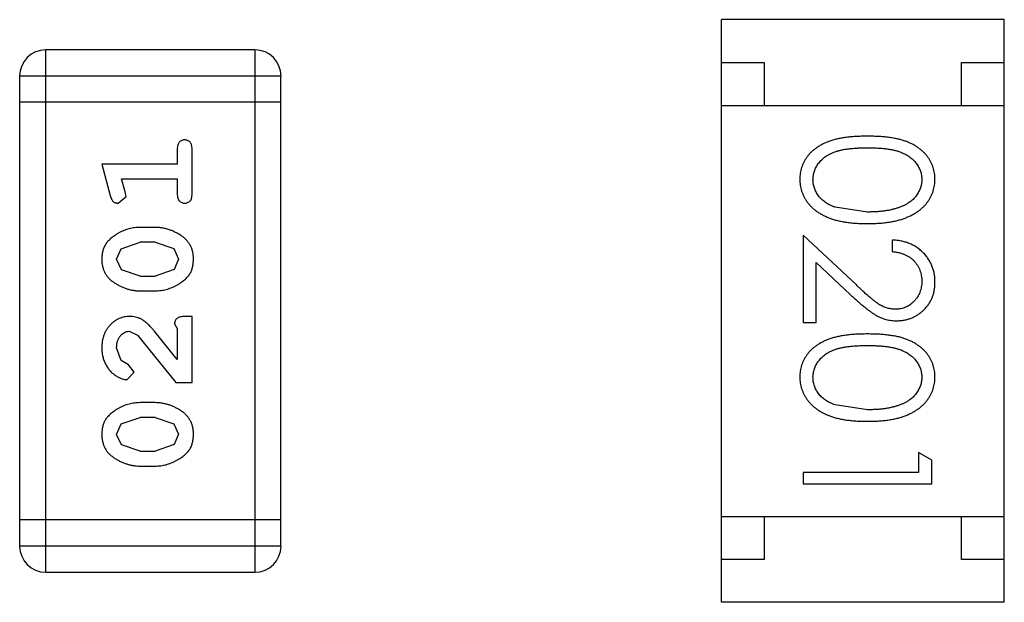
# Model space of a CAD drawing. Header units: inches. Extents: x -16 to 86, y -28 to 28.
# Tile 33 of 39: x 67.137 to 68.285, y 9.516 to 10.196. Entities that reach past the tile are written whole.
import ezdxf

# ---------------------------------------------------------------- set-up
doc = ezdxf.new("R2010")
doc.units = ezdxf.units.IN
doc.header["$LTSCALE"] = 1.21
doc.header["$MEASUREMENT"] = 0
doc.layers.get('0').update_dxf_attribs({"linetype": 'CONTINUOUS'})

msp = doc.modelspace()

# ---------------------------------------------------------------- linework, layer by layer
at = {"color": 6, "linetype": 'Continuous'}
for p, q in [((67.9554, 9.5159), (67.9554, 10.1959)), ((68.2854, 10.1959), (67.9554, 10.1959)), ((68.2854, 9.5159), (68.2854, 10.1959)), ((67.1672, 9.551), (67.1672, 10.1606)), ((67.4111, 10.1606), (67.1672, 10.1606)), ((67.4111, 10.1606), (67.4111, 9.551)), ((67.9554, 10.1459), (68.0054, 10.1459)), ((68.0054, 10.1459), (68.0054, 10.0959)), ((68.2354, 10.0959), (68.2354, 10.1459)), ((68.2354, 10.1459), (68.2854, 10.1459)), ((67.1367, 10.1302), (67.1367, 9.5815)), ((67.1367, 10.1302), (67.4415, 10.1302)), ((67.4415, 9.5815), (67.4415, 10.1302)), ((67.4415, 10.0997), (67.1367, 10.0997)), ((67.9554, 10.0959), (68.2854, 10.0959)), ((67.3206, 10.0446), (67.3206, 10.0273)), ((67.3379, 9.9927), (67.3379, 10.0446)), ((67.2325, 10.0273), (67.2424, 9.9907)), ((67.3206, 10.0273), (67.2325, 10.0273)), ((67.2598, 9.995), (67.2556, 10.01)), ((67.2556, 10.01), (67.3206, 10.01)), ((67.3206, 10.01), (67.3206, 9.9927)), ((67.2608, 9.9896), (67.2598, 9.995)), ((67.2516, 9.9817), (67.2608, 9.9896)), ((68.1257, 9.9714), (68.088, 9.977)), ((67.2949, 9.9534), (67.2771, 9.9534)), ((67.2551, 9.9285), (67.2774, 9.9361)), ((67.2946, 9.9361), (67.2774, 9.9361)), ((67.2946, 9.9361), (67.3164, 9.9288)), ((68.0507, 9.9444), (68.0507, 9.8425)), ((68.1128, 9.8863), (68.0507, 9.9444)), ((68.1545, 9.9387), (68.1545, 9.9252)), ((67.2498, 9.9164), (67.2551, 9.9285)), ((67.3164, 9.9288), (67.3222, 9.9165)), ((67.2556, 9.904), (67.2498, 9.9164)), ((67.3222, 9.9165), (67.3169, 9.9044)), ((67.2774, 9.8967), (67.2556, 9.904)), ((67.3169, 9.9044), (67.2946, 9.8967)), ((68.0661, 9.8425), (68.0661, 9.9123)), ((68.0661, 9.9123), (68.1061, 9.8748)), ((67.2774, 9.8967), (67.2946, 9.8967)), ((67.2771, 9.8794), (67.2949, 9.8794)), ((67.3379, 9.8495), (67.33, 9.8495)), ((67.3379, 9.7725), (67.3379, 9.8495)), ((67.3206, 9.7992), (67.2936, 9.8328)), ((67.3175, 9.8409), (67.3206, 9.8354)), ((67.3206, 9.8354), (67.3206, 9.7992)), ((68.0507, 9.8425), (68.0661, 9.8425)), ((67.2643, 9.8322), (67.274, 9.8275)), ((67.274, 9.8275), (67.319, 9.7725)), ((67.2552, 9.7979), (67.2498, 9.8127)), ((67.2637, 9.7929), (67.2552, 9.7979)), ((67.2703, 9.7844), (67.2637, 9.7929)), ((67.2618, 9.7756), (67.2703, 9.7844)), ((67.319, 9.7725), (67.3379, 9.7725)), ((67.2949, 9.7489), (67.2771, 9.7489)), ((68.1257, 9.7406), (68.088, 9.7463)), ((67.2551, 9.724), (67.2774, 9.7316)), ((67.2946, 9.7316), (67.2774, 9.7316)), ((67.2946, 9.7316), (67.3164, 9.7243)), ((67.2498, 9.7118), (67.2551, 9.724)), ((67.3164, 9.7243), (67.3222, 9.712)), ((67.2556, 9.6995), (67.2498, 9.7118)), ((67.3222, 9.712), (67.3169, 9.6999)), ((67.2774, 9.6922), (67.2556, 9.6995)), ((67.3169, 9.6999), (67.2946, 9.6922)), ((67.2774, 9.6922), (67.2946, 9.6922)), ((68.1853, 9.6906), (68.1853, 9.6675)), ((68.2007, 9.6818), (68.1853, 9.6906)), ((67.2771, 9.6749), (67.2949, 9.6749)), ((68.2007, 9.6541), (68.2007, 9.6818)), ((68.0507, 9.6675), (68.0507, 9.6541)), ((68.1853, 9.6675), (68.0507, 9.6675)), ((68.0507, 9.6541), (68.2007, 9.6541)), ((67.9554, 9.6159), (68.2854, 9.6159)), ((68.0054, 9.6159), (68.0054, 9.5659)), ((68.2354, 9.5659), (68.2354, 9.6159)), ((67.4415, 9.612), (67.1367, 9.612)), ((67.4415, 9.5815), (67.1367, 9.5815)), ((68.0054, 9.5659), (67.9554, 9.5659)), ((68.2854, 9.5659), (68.2354, 9.5659)), ((67.1672, 9.551), (67.4111, 9.551)), ((68.2854, 9.5159), (67.9554, 9.5159))]:
    msp.add_line(p, q, dxfattribs=at)
for centre, start, end in [((67.1672, 10.1302), 90, 180), ((67.4111, 10.1302), 0, 90), ((67.1672, 9.5815), 180, 270), ((67.4111, 9.5815), 270, 0)]:
    msp.add_arc(centre, 0.0305, start, end, dxfattribs=at)
for points, knots in [([(67.3293, 10.0556), (67.3286, 10.0556), (67.3275, 10.0555), (67.3258, 10.055), (67.3243, 10.0542), (67.323, 10.053), (67.3219, 10.0515), (67.3211, 10.0495), (67.3207, 10.0472), (67.3206, 10.0455), (67.3206, 10.0446)], [0, 0, 0, 0, 0.11517, 0.223509, 0.328254, 0.438012, 0.553651, 0.682263, 0.830856, 1, 1, 1, 1]), ([(67.3379, 10.0446), (67.3379, 10.0455), (67.3378, 10.0472), (67.3374, 10.0495), (67.3367, 10.0515), (67.3356, 10.053), (67.3342, 10.0542), (67.3327, 10.055), (67.331, 10.0555), (67.3299, 10.0556), (67.3293, 10.0556)], [0, 0, 0, 0, 0.169012, 0.317488, 0.445429, 0.560977, 0.67065, 0.776666, 0.88492, 1, 1, 1, 1]), ([(68.1256, 10.0598), (68.1232, 10.0598), (68.1186, 10.0598), (68.1118, 10.0595), (68.1055, 10.059), (68.0995, 10.0583), (68.094, 10.0574), (68.0889, 10.0563), (68.0841, 10.055), (68.0798, 10.0535), (68.0758, 10.0518), (68.0721, 10.0499), (68.0686, 10.0479), (68.0654, 10.0457), (68.0624, 10.0434), (68.0597, 10.041), (68.0573, 10.0383), (68.0551, 10.0355), (68.0532, 10.0326), (68.0515, 10.0296), (68.05, 10.0265), (68.0489, 10.0233), (68.048, 10.02), (68.0473, 10.0166), (68.0469, 10.0132), (68.0469, 10.0109), (68.0468, 10.0097)], [0, 0, 0, 0, 0.068113, 0.132564, 0.193427, 0.250218, 0.303569, 0.353576, 0.400235, 0.443586, 0.484619, 0.524292, 0.56238, 0.599049, 0.63494, 0.669782, 0.704009, 0.737842, 0.771098, 0.803896, 0.836415, 0.868639, 0.900715, 0.933378, 0.966213, 1, 1, 1, 1]), ([(68.2045, 10.0097), (68.2045, 10.0109), (68.2045, 10.0132), (68.2041, 10.0166), (68.2034, 10.02), (68.2025, 10.0233), (68.2013, 10.0265), (68.1998, 10.0296), (68.1981, 10.0327), (68.1962, 10.0356), (68.194, 10.0384), (68.1915, 10.0411), (68.1888, 10.0436), (68.1858, 10.0459), (68.1826, 10.048), (68.1792, 10.0501), (68.1755, 10.0519), (68.1715, 10.0536), (68.1672, 10.055), (68.1625, 10.0563), (68.1574, 10.0574), (68.1519, 10.0583), (68.1459, 10.059), (68.1395, 10.0595), (68.1327, 10.0598), (68.128, 10.0598), (68.1256, 10.0598)], [0, 0, 0, 0, 0.033742, 0.066533, 0.099153, 0.13154, 0.164087, 0.196563, 0.229707, 0.263315, 0.297504, 0.331686, 0.366482, 0.4021, 0.438958, 0.476748, 0.515985, 0.556589, 0.599519, 0.645765, 0.695487, 0.748721, 0.805687, 0.866754, 0.931405, 1, 1, 1, 1]), ([(68.0622, 10.0092), (68.0623, 10.0109), (68.0625, 10.0142), (68.0638, 10.0191), (68.0658, 10.0238), (68.0682, 10.0276), (68.0705, 10.0304), (68.0725, 10.0325), (68.0746, 10.0344), (68.0769, 10.0361), (68.0794, 10.0378), (68.0821, 10.0392), (68.085, 10.0406), (68.0881, 10.0418), (68.0916, 10.0429), (68.0953, 10.0438), (68.0995, 10.0446), (68.104, 10.0453), (68.1089, 10.0457), (68.1141, 10.0461), (68.1198, 10.0464), (68.1237, 10.0464), (68.1257, 10.0464)], [0, 0, 0, 0, 0.060034, 0.120278, 0.182348, 0.247919, 0.281641, 0.315701, 0.350322, 0.385703, 0.421819, 0.459196, 0.497866, 0.538301, 0.58121, 0.628183, 0.679403, 0.734699, 0.794074, 0.858416, 0.927049, 1, 1, 1, 1]), ([(68.1257, 10.0464), (68.1277, 10.0464), (68.1316, 10.0464), (68.1373, 10.0461), (68.1426, 10.0458), (68.1475, 10.0452), (68.152, 10.0446), (68.1561, 10.0438), (68.1599, 10.0429), (68.1633, 10.0418), (68.1664, 10.0406), (68.1693, 10.0392), (68.172, 10.0377), (68.1745, 10.0361), (68.1768, 10.0343), (68.179, 10.0324), (68.1809, 10.0304), (68.1832, 10.0276), (68.1855, 10.0238), (68.1877, 10.0191), (68.1889, 10.0142), (68.1891, 10.0109), (68.1892, 10.0092)], [0, 0, 0, 0, 0.073302, 0.142286, 0.206253, 0.266017, 0.321612, 0.372532, 0.419497, 0.462398, 0.502825, 0.541489, 0.579034, 0.615143, 0.650298, 0.684912, 0.718701, 0.752189, 0.817245, 0.879117, 0.939613, 1, 1, 1, 1]), ([(68.0468, 10.0097), (68.0469, 10.0085), (68.0469, 10.0061), (68.0473, 10.0026), (68.048, 9.9992), (68.0489, 9.9958), (68.0502, 9.9926), (68.0516, 9.9894), (68.0533, 9.9863), (68.0553, 9.9832), (68.0576, 9.9804), (68.0601, 9.9776), (68.0629, 9.975), (68.0659, 9.9726), (68.0692, 9.9704), (68.0728, 9.9683), (68.0766, 9.9664), (68.0807, 9.9646), (68.085, 9.963), (68.0898, 9.9617), (68.0949, 9.9605), (68.1003, 9.9595), (68.1062, 9.9588), (68.1123, 9.9583), (68.1189, 9.958), (68.1233, 9.9579), (68.1256, 9.9579)], [0, 0, 0, 0, 0.033824, 0.067298, 0.10028, 0.133019, 0.165736, 0.198792, 0.232372, 0.266409, 0.301016, 0.336196, 0.371972, 0.408574, 0.446394, 0.485225, 0.525372, 0.567224, 0.611081, 0.65775, 0.70702, 0.759235, 0.814484, 0.873227, 0.934937, 1, 1, 1, 1]), ([(68.088, 9.977), (68.0869, 9.9774), (68.0849, 9.9782), (68.082, 9.9795), (68.0792, 9.981), (68.0767, 9.9826), (68.0744, 9.9843), (68.0723, 9.9862), (68.0703, 9.9882), (68.0681, 9.991), (68.0657, 9.9947), (68.0638, 9.9994), (68.0624, 10.0042), (68.0623, 10.0076), (68.0622, 10.0092)], [0, 0, 0, 0, 0.075949, 0.148549, 0.218996, 0.286119, 0.351826, 0.416074, 0.478265, 0.540325, 0.660405, 0.774606, 0.887187, 1, 1, 1, 1]), ([(68.1256, 9.9579), (68.1279, 9.9579), (68.1324, 9.958), (68.139, 9.9583), (68.1452, 9.9588), (68.151, 9.9596), (68.1565, 9.9605), (68.1616, 9.9617), (68.1664, 9.9631), (68.1708, 9.9647), (68.1749, 9.9665), (68.1787, 9.9684), (68.1823, 9.9705), (68.1856, 9.9728), (68.1886, 9.9752), (68.1914, 9.9778), (68.1939, 9.9805), (68.1961, 9.9834), (68.1981, 9.9863), (68.1998, 9.9894), (68.2013, 9.9926), (68.2025, 9.9958), (68.2034, 9.9992), (68.2041, 10.0026), (68.2045, 10.0061), (68.2045, 10.0085), (68.2045, 10.0097)], [0, 0, 0, 0, 0.065278, 0.127205, 0.186168, 0.241675, 0.294115, 0.343609, 0.390387, 0.434463, 0.476646, 0.517002, 0.555936, 0.593716, 0.630057, 0.665601, 0.700745, 0.734917, 0.768681, 0.802087, 0.834849, 0.867433, 0.900138, 0.932806, 0.966212, 1, 1, 1, 1]), ([(68.1892, 10.0092), (68.1891, 10.0076), (68.1889, 10.0043), (68.1877, 9.9995), (68.1855, 9.9948), (68.1832, 9.991), (68.1809, 9.9882), (68.1789, 9.9861), (68.1767, 9.9842), (68.1742, 9.9824), (68.1715, 9.9807), (68.1685, 9.9791), (68.1653, 9.9777), (68.1619, 9.9764), (68.1582, 9.9752), (68.1543, 9.9741), (68.1502, 9.9733), (68.1458, 9.9726), (68.1411, 9.9721), (68.1362, 9.9716), (68.131, 9.9714), (68.1275, 9.9714), (68.1257, 9.9714)], [0, 0, 0, 0, 0.059689, 0.119507, 0.181075, 0.246162, 0.279894, 0.314468, 0.350403, 0.387474, 0.426147, 0.466624, 0.508745, 0.553328, 0.600058, 0.649177, 0.700552, 0.754894, 0.811825, 0.871514, 0.934319, 1, 1, 1, 1]), ([(67.2424, 9.9907), (67.2426, 9.9899), (67.2431, 9.9883), (67.244, 9.9862), (67.2449, 9.9846), (67.2459, 9.9834), (67.2471, 9.9826), (67.2484, 9.9821), (67.2499, 9.9817), (67.251, 9.9817), (67.2516, 9.9817)], [0, 0, 0, 0, 0.187321, 0.344927, 0.475328, 0.579604, 0.674244, 0.773631, 0.882025, 1, 1, 1, 1]), ([(67.3206, 9.9927), (67.3206, 9.9918), (67.3207, 9.9901), (67.3211, 9.9878), (67.3219, 9.9858), (67.3229, 9.9843), (67.3243, 9.9831), (67.3258, 9.9823), (67.3275, 9.9818), (67.3286, 9.9817), (67.3293, 9.9817)], [0, 0, 0, 0, 0.169102, 0.317658, 0.446239, 0.563118, 0.671828, 0.776546, 0.884858, 1, 1, 1, 1]), ([(67.3293, 9.9817), (67.3299, 9.9817), (67.331, 9.9818), (67.3327, 9.9823), (67.3342, 9.9831), (67.3356, 9.9843), (67.3367, 9.9858), (67.3374, 9.9878), (67.3378, 9.9901), (67.3379, 9.9918), (67.3379, 9.9927)], [0, 0, 0, 0, 0.115051, 0.223278, 0.329269, 0.437893, 0.554681, 0.682591, 0.83103, 1, 1, 1, 1]), ([(67.2771, 9.9534), (67.276, 9.9534), (67.2739, 9.9533), (67.2707, 9.953), (67.2676, 9.9525), (67.2645, 9.9518), (67.2614, 9.9509), (67.2584, 9.9498), (67.2554, 9.9485), (67.2526, 9.947), (67.2498, 9.9454), (67.2473, 9.9438), (67.245, 9.9421), (67.2428, 9.9404), (67.241, 9.9387), (67.2394, 9.937), (67.2379, 9.9353), (67.2364, 9.9329), (67.2348, 9.9297), (67.2334, 9.9256), (67.2327, 9.921), (67.2326, 9.9179), (67.2325, 9.9162)], [0, 0, 0, 0, 0.049855, 0.099516, 0.148482, 0.19758, 0.246804, 0.296268, 0.346517, 0.397047, 0.446826, 0.49336, 0.537801, 0.579207, 0.617974, 0.654833, 0.689171, 0.722088, 0.786392, 0.853518, 0.924186, 1, 1, 1, 1]), ([(67.3395, 9.9165), (67.3394, 9.9179), (67.3394, 9.9207), (67.3387, 9.9248), (67.3375, 9.9287), (67.3359, 9.9322), (67.3339, 9.9356), (67.3314, 9.9386), (67.3285, 9.9414), (67.3251, 9.9439), (67.3215, 9.9461), (67.3178, 9.948), (67.3141, 9.9497), (67.3103, 9.951), (67.3065, 9.9521), (67.3027, 9.9528), (67.2988, 9.9533), (67.2962, 9.9533), (67.2949, 9.9534)], [0, 0, 0, 0, 0.067217, 0.131051, 0.19272, 0.252824, 0.312745, 0.373449, 0.436041, 0.501494, 0.567761, 0.632087, 0.695096, 0.757109, 0.817993, 0.878657, 0.939311, 1, 1, 1, 1]), ([(68.2045, 9.8898), (68.2045, 9.8914), (68.2044, 9.8947), (68.2037, 9.8996), (68.2026, 9.9042), (68.2011, 9.9086), (68.1991, 9.9128), (68.1967, 9.9168), (68.1938, 9.9207), (68.1905, 9.9242), (68.1869, 9.9275), (68.183, 9.9304), (68.1789, 9.9328), (68.1745, 9.9348), (68.1698, 9.9365), (68.1649, 9.9376), (68.1598, 9.9384), (68.1563, 9.9386), (68.1545, 9.9387)], [0, 0, 0, 0, 0.06445, 0.126725, 0.187421, 0.247417, 0.306749, 0.366595, 0.427749, 0.490235, 0.553031, 0.614805, 0.676505, 0.738096, 0.801021, 0.864897, 0.931209, 1, 1, 1, 1]), ([(68.1545, 9.9252), (68.1559, 9.9251), (68.1585, 9.9248), (68.1622, 9.9241), (68.1658, 9.9231), (68.1691, 9.9219), (68.1722, 9.9204), (68.1751, 9.9187), (68.1777, 9.9167), (68.1801, 9.9144), (68.1822, 9.9119), (68.1841, 9.9093), (68.1857, 9.9065), (68.1869, 9.9036), (68.1879, 9.9005), (68.1886, 9.8973), (68.1891, 9.8939), (68.1891, 9.8916), (68.1892, 9.8904)], [0, 0, 0, 0, 0.073648, 0.143686, 0.210962, 0.275557, 0.338064, 0.399311, 0.4594, 0.51934, 0.579024, 0.637809, 0.695959, 0.754122, 0.813113, 0.873453, 0.935561, 1, 1, 1, 1]), ([(67.2325, 9.9162), (67.2325, 9.9148), (67.2326, 9.912), (67.2333, 9.9079), (67.2345, 9.9041), (67.236, 9.9005), (67.2381, 9.8972), (67.2406, 9.8941), (67.2436, 9.8913), (67.247, 9.8889), (67.2506, 9.8867), (67.2542, 9.8848), (67.2579, 9.8831), (67.2617, 9.8818), (67.2655, 9.8807), (67.2693, 9.88), (67.2732, 9.8795), (67.2758, 9.8795), (67.2771, 9.8794)], [0, 0, 0, 0, 0.06692, 0.130834, 0.19258, 0.252759, 0.312631, 0.373411, 0.436359, 0.501894, 0.568244, 0.632472, 0.69556, 0.757163, 0.818592, 0.878885, 0.939235, 1, 1, 1, 1]), ([(67.2949, 9.8794), (67.2959, 9.8795), (67.2981, 9.8795), (67.3012, 9.8798), (67.3044, 9.8803), (67.3075, 9.881), (67.3105, 9.8818), (67.3135, 9.883), (67.3165, 9.8842), (67.3193, 9.8857), (67.3221, 9.8873), (67.3246, 9.8889), (67.3269, 9.8906), (67.329, 9.8922), (67.3309, 9.8939), (67.3326, 9.8956), (67.334, 9.8973), (67.3356, 9.8997), (67.3372, 9.9029), (67.3385, 9.9071), (67.3393, 9.9116), (67.3394, 9.9148), (67.3395, 9.9165)], [0, 0, 0, 0, 0.049886, 0.09882, 0.148132, 0.19689, 0.246038, 0.295176, 0.345305, 0.395692, 0.445312, 0.491875, 0.535813, 0.577009, 0.616081, 0.652689, 0.687585, 0.720206, 0.785062, 0.85223, 0.923759, 1, 1, 1, 1]), ([(68.1892, 9.8904), (68.1891, 9.8893), (68.1891, 9.8871), (68.1886, 9.8839), (68.1879, 9.8808), (68.1869, 9.8778), (68.1857, 9.875), (68.1841, 9.8723), (68.1823, 9.8697), (68.1802, 9.8673), (68.1779, 9.8651), (68.1755, 9.8632), (68.173, 9.8616), (68.1703, 9.8602), (68.1676, 9.8592), (68.1647, 9.8585), (68.1618, 9.858), (68.1598, 9.8579), (68.1587, 9.8579)], [0, 0, 0, 0, 0.068027, 0.133505, 0.19695, 0.26027, 0.322741, 0.384982, 0.448465, 0.513424, 0.578224, 0.640011, 0.700094, 0.760067, 0.819012, 0.877878, 0.938035, 1, 1, 1, 1]), ([(68.1587, 9.8579), (68.1571, 9.858), (68.1539, 9.8581), (68.1491, 9.8591), (68.1444, 9.8608), (68.1406, 9.8628), (68.1375, 9.8649), (68.1348, 9.8667), (68.1319, 9.8691), (68.1286, 9.8717), (68.1251, 9.8748), (68.1212, 9.8783), (68.1171, 9.8821), (68.1142, 9.8849), (68.1128, 9.8863)], [0, 0, 0, 0, 0.088014, 0.174976, 0.2638, 0.355443, 0.406413, 0.465519, 0.533076, 0.609353, 0.693899, 0.787171, 0.889197, 1, 1, 1, 1]), ([(68.1599, 9.8444), (68.1614, 9.8445), (68.1643, 9.8446), (68.1687, 9.8451), (68.1728, 9.8462), (68.1768, 9.8475), (68.1807, 9.8493), (68.1844, 9.8515), (68.1879, 9.854), (68.1913, 9.8569), (68.1944, 9.8601), (68.1971, 9.8637), (68.1994, 9.8674), (68.2013, 9.8714), (68.2028, 9.8757), (68.2038, 9.8802), (68.2044, 9.8849), (68.2045, 9.8881), (68.2045, 9.8898)], [0, 0, 0, 0, 0.06271, 0.123347, 0.183401, 0.242828, 0.302097, 0.36242, 0.423725, 0.487032, 0.550491, 0.612709, 0.674265, 0.73617, 0.799211, 0.863483, 0.930525, 1, 1, 1, 1]), ([(68.1061, 9.8748), (68.1077, 9.8734), (68.1106, 9.8706), (68.115, 9.8666), (68.1191, 9.8631), (68.123, 9.8599), (68.1266, 9.857), (68.13, 9.8546), (68.1332, 9.8525), (68.137, 9.8501), (68.1417, 9.8478), (68.1476, 9.8459), (68.1537, 9.8447), (68.1579, 9.8445), (68.1599, 9.8444)], [0, 0, 0, 0, 0.09953, 0.192079, 0.277712, 0.357454, 0.429648, 0.495771, 0.555538, 0.608657, 0.707578, 0.804328, 0.901298, 1, 1, 1, 1]), ([(67.2653, 9.8495), (67.2642, 9.8495), (67.262, 9.8494), (67.2587, 9.849), (67.2556, 9.8481), (67.2526, 9.847), (67.2498, 9.8456), (67.2471, 9.8438), (67.2445, 9.8417), (67.242, 9.8393), (67.2398, 9.8366), (67.2378, 9.8338), (67.2362, 9.8307), (67.2348, 9.8275), (67.2338, 9.8241), (67.233, 9.8205), (67.2326, 9.8168), (67.2325, 9.8142), (67.2325, 9.8129)], [0, 0, 0, 0, 0.060981, 0.120256, 0.178148, 0.236115, 0.293993, 0.352864, 0.413358, 0.476056, 0.539296, 0.602396, 0.665116, 0.728325, 0.792919, 0.859317, 0.928302, 1, 1, 1, 1]), ([(67.2936, 9.8328), (67.2928, 9.8337), (67.2913, 9.8354), (67.2891, 9.8377), (67.287, 9.8398), (67.285, 9.8417), (67.2831, 9.8433), (67.2813, 9.8447), (67.2797, 9.8458), (67.2777, 9.8469), (67.2751, 9.848), (67.2719, 9.8489), (67.2686, 9.8495), (67.2664, 9.8495), (67.2653, 9.8495)], [0, 0, 0, 0, 0.103002, 0.197728, 0.285279, 0.365235, 0.437224, 0.502446, 0.560545, 0.611446, 0.707576, 0.80349, 0.900532, 1, 1, 1, 1]), ([(67.33, 9.8495), (67.329, 9.8495), (67.327, 9.8495), (67.3243, 9.849), (67.322, 9.8484), (67.3203, 9.8473), (67.319, 9.846), (67.3181, 9.8445), (67.3175, 9.8427), (67.3175, 9.8415), (67.3175, 9.8409)], [0, 0, 0, 0, 0.1844, 0.34094, 0.473574, 0.586824, 0.690029, 0.789175, 0.890445, 1, 1, 1, 1]), ([(67.2498, 9.8127), (67.2499, 9.8142), (67.2499, 9.8168), (67.2508, 9.8207), (67.2522, 9.824), (67.2541, 9.8269), (67.2564, 9.8292), (67.2588, 9.831), (67.2615, 9.832), (67.2634, 9.8322), (67.2643, 9.8322)], [0, 0, 0, 0, 0.156344, 0.299348, 0.4327, 0.561, 0.682299, 0.791883, 0.89611, 1, 1, 1, 1]), ([(68.1256, 9.8291), (68.1232, 9.829), (68.1186, 9.829), (68.1118, 9.8287), (68.1055, 9.8282), (68.0995, 9.8275), (68.094, 9.8266), (68.0889, 9.8255), (68.0841, 9.8242), (68.0798, 9.8227), (68.0758, 9.821), (68.0721, 9.8191), (68.0686, 9.8171), (68.0654, 9.815), (68.0624, 9.8127), (68.0597, 9.8102), (68.0573, 9.8075), (68.0551, 9.8047), (68.0532, 9.8018), (68.0515, 9.7988), (68.05, 9.7957), (68.0489, 9.7925), (68.048, 9.7892), (68.0473, 9.7859), (68.0469, 9.7824), (68.0469, 9.7801), (68.0468, 9.7789)], [0, 0, 0, 0, 0.068113, 0.132564, 0.193427, 0.250218, 0.303569, 0.353576, 0.400235, 0.443586, 0.484619, 0.524292, 0.56238, 0.599049, 0.63494, 0.669782, 0.704009, 0.737842, 0.771098, 0.803896, 0.836415, 0.868639, 0.900715, 0.933378, 0.966213, 1, 1, 1, 1]), ([(68.2045, 9.7789), (68.2045, 9.7801), (68.2045, 9.7824), (68.2041, 9.7859), (68.2034, 9.7892), (68.2025, 9.7925), (68.2013, 9.7958), (68.1998, 9.7989), (68.1981, 9.8019), (68.1962, 9.8049), (68.194, 9.8077), (68.1915, 9.8103), (68.1888, 9.8128), (68.1858, 9.8151), (68.1826, 9.8173), (68.1792, 9.8193), (68.1755, 9.8211), (68.1715, 9.8228), (68.1672, 9.8243), (68.1625, 9.8256), (68.1574, 9.8267), (68.1519, 9.8275), (68.1459, 9.8282), (68.1395, 9.8287), (68.1327, 9.829), (68.128, 9.829), (68.1256, 9.8291)], [0, 0, 0, 0, 0.033742, 0.066533, 0.099153, 0.13154, 0.164087, 0.196563, 0.229707, 0.263315, 0.297504, 0.331686, 0.366482, 0.4021, 0.438958, 0.476748, 0.515985, 0.556589, 0.599519, 0.645765, 0.695487, 0.748721, 0.805687, 0.866754, 0.931405, 1, 1, 1, 1]), ([(67.2325, 9.8129), (67.2326, 9.8112), (67.2327, 9.8078), (67.2335, 9.8029), (67.235, 9.7981), (67.237, 9.7936), (67.2394, 9.7895), (67.2423, 9.7858), (67.2455, 9.7827), (67.2491, 9.7802), (67.2526, 9.7782), (67.256, 9.7768), (67.259, 9.7758), (67.2609, 9.7757), (67.2618, 9.7756)], [0, 0, 0, 0, 0.098286, 0.193983, 0.289056, 0.384352, 0.477435, 0.566197, 0.652355, 0.737986, 0.818188, 0.887401, 0.94802, 1, 1, 1, 1]), ([(68.0622, 9.7785), (68.0623, 9.7801), (68.0625, 9.7834), (68.0638, 9.7883), (68.0658, 9.793), (68.0682, 9.7968), (68.0705, 9.7996), (68.0725, 9.8017), (68.0746, 9.8036), (68.0769, 9.8054), (68.0794, 9.807), (68.0821, 9.8085), (68.085, 9.8098), (68.0881, 9.8111), (68.0916, 9.8122), (68.0953, 9.8131), (68.0995, 9.8138), (68.104, 9.8145), (68.1089, 9.815), (68.1141, 9.8153), (68.1198, 9.8156), (68.1237, 9.8156), (68.1257, 9.8156)], [0, 0, 0, 0, 0.060034, 0.120278, 0.182348, 0.247919, 0.281641, 0.315701, 0.350322, 0.385703, 0.421819, 0.459196, 0.497866, 0.538301, 0.58121, 0.628183, 0.679403, 0.734699, 0.794074, 0.858416, 0.927049, 1, 1, 1, 1]), ([(68.1257, 9.8156), (68.1277, 9.8156), (68.1316, 9.8156), (68.1373, 9.8153), (68.1426, 9.815), (68.1475, 9.8145), (68.152, 9.8139), (68.1561, 9.813), (68.1599, 9.8121), (68.1633, 9.811), (68.1664, 9.8098), (68.1693, 9.8084), (68.172, 9.8069), (68.1745, 9.8053), (68.1768, 9.8036), (68.179, 9.8017), (68.1809, 9.7996), (68.1832, 9.7968), (68.1855, 9.793), (68.1877, 9.7883), (68.1889, 9.7834), (68.1891, 9.7801), (68.1892, 9.7785)], [0, 0, 0, 0, 0.073302, 0.142286, 0.206253, 0.266017, 0.321612, 0.372532, 0.419497, 0.462398, 0.502825, 0.541489, 0.579034, 0.615143, 0.650298, 0.684912, 0.718701, 0.752189, 0.817245, 0.879117, 0.939613, 1, 1, 1, 1]), ([(68.0468, 9.7789), (68.0469, 9.7777), (68.0469, 9.7753), (68.0473, 9.7718), (68.048, 9.7684), (68.0489, 9.765), (68.0502, 9.7618), (68.0516, 9.7586), (68.0533, 9.7555), (68.0553, 9.7525), (68.0576, 9.7496), (68.0601, 9.7469), (68.0629, 9.7443), (68.0659, 9.7419), (68.0692, 9.7396), (68.0728, 9.7375), (68.0766, 9.7356), (68.0807, 9.7338), (68.085, 9.7322), (68.0898, 9.7309), (68.0949, 9.7297), (68.1003, 9.7287), (68.1062, 9.7281), (68.1123, 9.7275), (68.1189, 9.7272), (68.1233, 9.7272), (68.1256, 9.7271)], [0, 0, 0, 0, 0.033824, 0.067298, 0.10028, 0.133019, 0.165736, 0.198792, 0.232372, 0.266409, 0.301016, 0.336196, 0.371972, 0.408574, 0.446394, 0.485225, 0.525372, 0.567224, 0.611081, 0.65775, 0.70702, 0.759235, 0.814484, 0.873227, 0.934937, 1, 1, 1, 1]), ([(68.088, 9.7463), (68.0869, 9.7467), (68.0849, 9.7474), (68.082, 9.7488), (68.0792, 9.7502), (68.0767, 9.7518), (68.0744, 9.7536), (68.0723, 9.7554), (68.0703, 9.7574), (68.0681, 9.7602), (68.0657, 9.7639), (68.0638, 9.7686), (68.0624, 9.7735), (68.0623, 9.7768), (68.0622, 9.7785)], [0, 0, 0, 0, 0.075949, 0.148549, 0.218996, 0.286119, 0.351826, 0.416074, 0.478265, 0.540325, 0.660405, 0.774606, 0.887187, 1, 1, 1, 1]), ([(68.1256, 9.7271), (68.1279, 9.7272), (68.1324, 9.7272), (68.139, 9.7275), (68.1452, 9.728), (68.151, 9.7288), (68.1565, 9.7297), (68.1616, 9.7309), (68.1664, 9.7323), (68.1708, 9.7339), (68.1749, 9.7357), (68.1787, 9.7376), (68.1823, 9.7398), (68.1856, 9.742), (68.1886, 9.7444), (68.1914, 9.747), (68.1939, 9.7497), (68.1961, 9.7526), (68.1981, 9.7556), (68.1998, 9.7586), (68.2013, 9.7618), (68.2025, 9.7651), (68.2034, 9.7684), (68.2041, 9.7718), (68.2045, 9.7753), (68.2045, 9.7777), (68.2045, 9.7789)], [0, 0, 0, 0, 0.065278, 0.127205, 0.186168, 0.241675, 0.294115, 0.343609, 0.390387, 0.434463, 0.476646, 0.517002, 0.555936, 0.593716, 0.630057, 0.665601, 0.700745, 0.734917, 0.768681, 0.802087, 0.834849, 0.867433, 0.900138, 0.932806, 0.966212, 1, 1, 1, 1]), ([(68.1892, 9.7785), (68.1891, 9.7768), (68.1889, 9.7735), (68.1877, 9.7687), (68.1855, 9.764), (68.1832, 9.7603), (68.1809, 9.7574), (68.1789, 9.7554), (68.1767, 9.7534), (68.1742, 9.7516), (68.1715, 9.7499), (68.1685, 9.7484), (68.1653, 9.7469), (68.1619, 9.7456), (68.1582, 9.7444), (68.1543, 9.7434), (68.1502, 9.7425), (68.1458, 9.7418), (68.1411, 9.7413), (68.1362, 9.7408), (68.131, 9.7407), (68.1275, 9.7406), (68.1257, 9.7406)], [0, 0, 0, 0, 0.059689, 0.119507, 0.181075, 0.246162, 0.279894, 0.314468, 0.350403, 0.387474, 0.426147, 0.466624, 0.508745, 0.553328, 0.600058, 0.649177, 0.700552, 0.754894, 0.811825, 0.871514, 0.934319, 1, 1, 1, 1]), ([(67.2771, 9.7489), (67.276, 9.7488), (67.2739, 9.7488), (67.2707, 9.7485), (67.2676, 9.748), (67.2645, 9.7473), (67.2614, 9.7464), (67.2584, 9.7453), (67.2554, 9.744), (67.2526, 9.7425), (67.2498, 9.7409), (67.2473, 9.7392), (67.245, 9.7376), (67.2428, 9.7359), (67.241, 9.7342), (67.2394, 9.7325), (67.2379, 9.7308), (67.2364, 9.7284), (67.2348, 9.7252), (67.2334, 9.7211), (67.2327, 9.7165), (67.2326, 9.7134), (67.2325, 9.7117)], [0, 0, 0, 0, 0.049855, 0.099516, 0.148482, 0.19758, 0.246804, 0.296268, 0.346517, 0.397047, 0.446826, 0.49336, 0.537801, 0.579207, 0.617974, 0.654833, 0.689171, 0.722088, 0.786392, 0.853518, 0.924186, 1, 1, 1, 1]), ([(67.3395, 9.712), (67.3394, 9.7134), (67.3394, 9.7162), (67.3387, 9.7203), (67.3375, 9.7242), (67.3359, 9.7277), (67.3339, 9.7311), (67.3314, 9.7341), (67.3285, 9.7369), (67.3251, 9.7394), (67.3215, 9.7415), (67.3178, 9.7435), (67.3141, 9.7452), (67.3103, 9.7465), (67.3065, 9.7475), (67.3027, 9.7483), (67.2988, 9.7488), (67.2962, 9.7488), (67.2949, 9.7489)], [0, 0, 0, 0, 0.067217, 0.131051, 0.19272, 0.252824, 0.312745, 0.373449, 0.436041, 0.501494, 0.567761, 0.632087, 0.695096, 0.757109, 0.817993, 0.878657, 0.939311, 1, 1, 1, 1]), ([(67.2325, 9.7117), (67.2325, 9.7103), (67.2326, 9.7075), (67.2333, 9.7034), (67.2345, 9.6996), (67.236, 9.696), (67.2381, 9.6927), (67.2406, 9.6896), (67.2436, 9.6868), (67.247, 9.6844), (67.2506, 9.6822), (67.2542, 9.6803), (67.2579, 9.6786), (67.2617, 9.6773), (67.2655, 9.6762), (67.2693, 9.6755), (67.2732, 9.675), (67.2758, 9.6749), (67.2771, 9.6749)], [0, 0, 0, 0, 0.06692, 0.130834, 0.19258, 0.252759, 0.312631, 0.373411, 0.436359, 0.501894, 0.568244, 0.632472, 0.69556, 0.757163, 0.818592, 0.878885, 0.939235, 1, 1, 1, 1]), ([(67.2949, 9.6749), (67.2959, 9.6749), (67.2981, 9.675), (67.3012, 9.6753), (67.3044, 9.6758), (67.3075, 9.6765), (67.3105, 9.6773), (67.3135, 9.6785), (67.3165, 9.6797), (67.3193, 9.6812), (67.3221, 9.6828), (67.3246, 9.6844), (67.3269, 9.6861), (67.329, 9.6877), (67.3309, 9.6894), (67.3326, 9.6911), (67.334, 9.6928), (67.3356, 9.6952), (67.3372, 9.6984), (67.3385, 9.7026), (67.3393, 9.7071), (67.3394, 9.7103), (67.3395, 9.712)], [0, 0, 0, 0, 0.049886, 0.09882, 0.148132, 0.19689, 0.246038, 0.295176, 0.345305, 0.395692, 0.445312, 0.491875, 0.535813, 0.577009, 0.616081, 0.652689, 0.687585, 0.720206, 0.785062, 0.85223, 0.923759, 1, 1, 1, 1])]:
    msp.add_open_spline(points, degree=3, knots=knots, dxfattribs=at)

doc.saveas('drawing.dxf')
